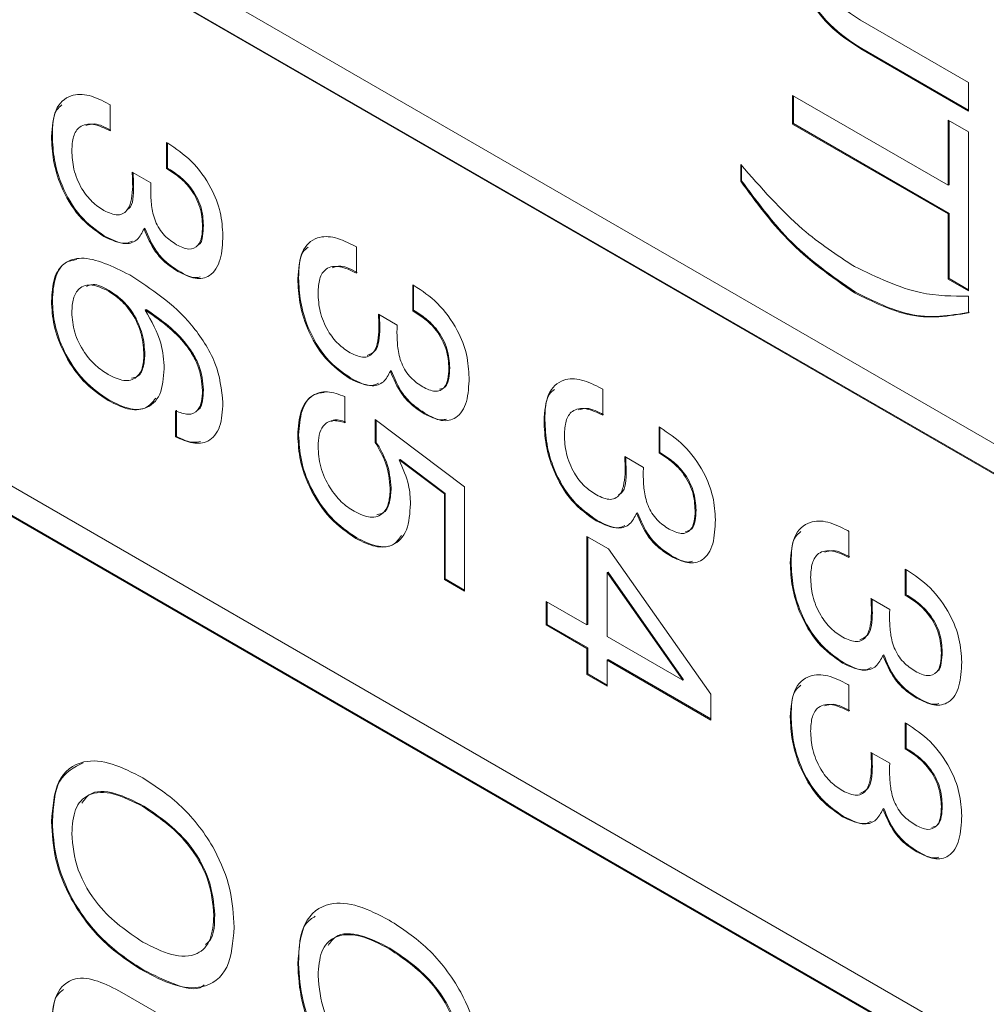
# Model space of a CAD drawing. Header units: millimetres. Extents: x 22 to 278, y 61 to 167.
# Tile 114 of 148: x 250.52 to 254.41, y 87.6 to 91.56. Entities that reach past the tile are written whole.
import ezdxf

# ---------------------------------------------------------------- set-up
doc = ezdxf.new("R2010")
doc.units = ezdxf.units.MM
doc.layers.get('0').update_dxf_attribs({"lineweight": 15})

msp = doc.modelspace()

# ---------------------------------------------------------------- linework, layer by layer
for p, q in [((242.3531, 96.8328), (264.5209, 84.0356)), ((264.5209, 83.9132), (242.3531, 96.7104)), ((264.5244, 83.9152), (242.3566, 96.7124)), ((242.3531, 94.3832), (264.5209, 81.586)), ((264.5209, 81.4635), (242.3531, 94.2607)), ((264.5244, 81.4656), (242.3566, 94.2628)), ((253.9048, 91.5565), (254.3385, 91.3061)), ((253.9093, 91.4428), (253.9058, 91.4407)), ((254.3385, 91.1909), (253.9058, 91.4407)), ((254.3385, 91.195), (253.9093, 91.4428)), ((254.3385, 91.3061), (254.3385, 91.1909)), ((253.6314, 91.2537), (254.2569, 90.8926)), ((253.6314, 91.1385), (253.6314, 91.2537)), ((253.6349, 91.1406), (253.6349, 91.2516)), ((250.8832, 91.2191), (250.8882, 91.2163)), ((250.8882, 91.2163), (250.8882, 91.1116)), ((253.6349, 91.1406), (253.6314, 91.1385)), ((254.2569, 90.7774), (253.6314, 91.1385)), ((254.2605, 90.7795), (253.6349, 91.1406)), ((254.2569, 91.1543), (254.3385, 91.1072)), ((254.2569, 90.8926), (254.2569, 91.1543)), ((254.2605, 90.8946), (254.2605, 91.1522)), ((250.656, 91.0912), (250.6525, 91.0891)), ((254.3385, 91.1072), (254.3385, 90.4686)), ((251.1148, 91.0645), (251.1197, 91.0617)), ((251.1148, 90.9598), (251.1148, 91.0645)), ((251.1184, 90.9618), (251.1184, 91.0624)), ((253.4229, 90.9087), (253.4229, 90.9762)), ((253.4264, 90.9107), (253.4264, 90.9726)), ((250.9767, 90.946), (251.0522, 90.9019)), ((250.9772, 90.942), (250.9767, 90.946)), ((250.9804, 90.9438), (250.9772, 90.942)), ((251.1184, 90.9618), (251.1148, 90.9598)), ((250.9824, 90.8907), (250.9789, 90.8886)), ((253.4264, 90.9107), (253.4229, 90.9087)), ((254.2605, 90.8946), (254.2569, 90.8926)), ((254.2605, 90.7795), (254.2569, 90.7774)), ((254.2569, 90.5157), (254.2569, 90.7774)), ((254.2605, 90.5178), (254.2605, 90.7795)), ((251.2634, 90.7304), (251.2599, 90.7284)), ((250.8661, 90.6887), (250.8626, 90.6867)), ((251.0283, 90.7198), (251.0247, 90.7177)), ((251.8732, 90.6476), (251.8781, 90.6448)), ((251.8781, 90.6448), (251.8781, 90.5401)), ((251.164, 90.5482), (251.1604, 90.5461)), ((251.646, 90.5197), (251.6424, 90.5177)), ((252.1048, 90.493), (252.1096, 90.4902)), ((252.1048, 90.3883), (252.1048, 90.493)), ((252.1083, 90.3904), (252.1083, 90.491)), ((254.2605, 90.5178), (254.2569, 90.5157)), ((254.3385, 90.4686), (254.2569, 90.5157)), ((254.3385, 90.4727), (254.2605, 90.5178)), ((250.8837, 90.4701), (250.8801, 90.468)), ((253.884, 90.4629), (253.8804, 90.4609)), ((250.656, 90.4297), (250.6525, 90.4277)), ((254.3385, 90.4477), (254.3385, 90.3801)), ((251.0331, 90.3934), (251.0296, 90.3914)), ((251.9667, 90.3745), (252.0422, 90.3304)), ((251.9671, 90.3705), (251.9667, 90.3745)), ((251.9703, 90.3723), (251.9671, 90.3705)), ((252.1083, 90.3904), (252.1048, 90.3883)), ((251.9723, 90.3192), (251.9688, 90.3172)), ((251.0277, 90.2129), (251.0242, 90.2108)), ((252.0182, 90.1483), (252.0147, 90.1462)), ((252.2534, 90.1589), (252.2498, 90.1569)), ((251.856, 90.1173), (251.8525, 90.1152)), ((251.2634, 90.0704), (251.2599, 90.0684)), ((252.8631, 90.0762), (252.8681, 90.0733)), ((252.8681, 90.0733), (252.8681, 89.9686)), ((250.8841, 90.0293), (250.8806, 90.0273)), ((251.8323, 90.0432), (251.8323, 89.9385)), ((251.1511, 89.8816), (251.1511, 89.9862)), ((251.1546, 89.8836), (251.1546, 89.9883)), ((252.1539, 89.9767), (252.1504, 89.9747)), ((251.9541, 89.9519), (252.3133, 89.6806)), ((251.9541, 89.8593), (251.9541, 89.9519)), ((251.9576, 89.8614), (251.9576, 89.9492)), ((252.6359, 89.9482), (252.6324, 89.9462)), ((253.0947, 89.9215), (253.0996, 89.9187)), ((253.0947, 89.8168), (253.0947, 89.9215)), ((253.0983, 89.8189), (253.0983, 89.9195)), ((251.1546, 89.8836), (251.1511, 89.8816)), ((251.646, 89.8895), (251.6424, 89.8874)), ((251.9576, 89.8614), (251.9541, 89.8593)), ((253.0983, 89.8189), (253.0947, 89.8168)), ((252.0535, 89.791), (252.05, 89.7889)), ((252.2317, 89.6523), (252.05, 89.7889)), ((252.2352, 89.6543), (252.0535, 89.791)), ((252.9566, 89.803), (253.0321, 89.7589)), ((252.9571, 89.799), (252.9566, 89.803)), ((252.9603, 89.8009), (252.9571, 89.799)), ((252.9623, 89.7477), (252.9588, 89.7457)), ((252.0177, 89.6764), (252.0141, 89.6743)), ((252.3133, 89.6806), (252.3133, 89.2618)), ((252.2352, 89.6543), (252.2317, 89.6523)), ((252.2317, 89.3089), (252.2317, 89.6523)), ((252.2352, 89.311), (252.2352, 89.6543)), ((253.2433, 89.5874), (253.2398, 89.5854)), ((252.846, 89.5458), (252.8425, 89.5437)), ((253.0082, 89.5768), (253.0046, 89.5747)), ((253.8531, 89.5047), (253.858, 89.5018)), ((253.858, 89.5018), (253.858, 89.3971)), ((251.8798, 89.4754), (251.8763, 89.4734)), ((252.8046, 89.4818), (252.891, 89.4319)), ((252.8046, 89.1259), (252.8046, 89.4818)), ((252.8082, 89.1279), (252.8082, 89.4798)), ((252.891, 89.4319), (253.3032, 88.8475)), ((253.1439, 89.4052), (253.1403, 89.4032)), ((253.6259, 89.3767), (253.6223, 89.3747)), ((254.0847, 89.35), (254.0895, 89.3473)), ((254.0847, 89.2453), (254.0847, 89.35)), ((254.0882, 89.2474), (254.0882, 89.348)), ((252.2352, 89.311), (252.2317, 89.3089)), ((252.3133, 89.2618), (252.2317, 89.3089)), ((252.3133, 89.2659), (252.2352, 89.311)), ((252.8898, 89.3385), (252.8862, 89.3364)), ((252.8862, 89.3364), (252.8862, 89.0788)), ((253.1898, 88.9035), (252.8862, 89.3364)), ((253.1933, 88.9056), (252.8898, 89.3385)), ((253.9466, 89.2315), (254.0221, 89.1874)), ((253.947, 89.2275), (253.9466, 89.2315)), ((253.9502, 89.2294), (253.947, 89.2275)), ((254.0882, 89.2474), (254.0847, 89.2453)), ((252.6415, 89.2201), (252.8046, 89.1259)), ((252.6415, 89.1259), (252.6415, 89.2201)), ((252.645, 89.1279), (252.645, 89.218)), ((253.9522, 89.1762), (253.9487, 89.1742)), ((252.645, 89.1279), (252.6415, 89.1259)), ((252.8046, 89.0317), (252.6415, 89.1259)), ((252.8082, 89.0337), (252.645, 89.1279)), ((252.8082, 89.1279), (252.8046, 89.1259)), ((252.8862, 89.0788), (253.1898, 88.9035)), ((252.8082, 89.0337), (252.8046, 89.0317)), ((252.8046, 88.927), (252.8046, 89.0317)), ((252.8082, 88.929), (252.8082, 89.0337)), ((253.9981, 89.0053), (253.9946, 89.0033)), ((254.2333, 89.016), (254.2297, 89.0139)), ((252.8898, 88.9866), (252.8862, 88.9846)), ((252.8862, 88.9846), (252.8862, 88.8799)), ((253.3032, 88.7438), (252.8862, 88.9846)), ((253.3032, 88.7479), (252.8898, 88.9866)), ((253.8359, 88.9743), (253.8324, 88.9722)), ((252.8082, 88.929), (252.8046, 88.927)), ((252.8862, 88.8799), (252.8046, 88.927)), ((252.8862, 88.884), (252.8082, 88.929)), ((253.1933, 88.9056), (253.1898, 88.9035)), ((253.8531, 88.887), (253.858, 88.8842)), ((253.858, 88.8842), (253.858, 88.7795)), ((253.3032, 88.8475), (253.3032, 88.7438)), ((254.1338, 88.8337), (254.1303, 88.8317)), ((253.6259, 88.7591), (253.6223, 88.757)), ((254.0847, 88.7324), (254.0895, 88.7296)), ((254.0847, 88.6277), (254.0847, 88.7324)), ((254.0882, 88.6297), (254.0882, 88.7304)), ((253.9466, 88.6139), (254.0221, 88.5698)), ((253.947, 88.6099), (253.9466, 88.6139)), ((253.9502, 88.6117), (253.947, 88.6099)), ((254.0882, 88.6297), (254.0847, 88.6277)), ((253.9522, 88.5586), (253.9487, 88.5565)), ((251.0232, 88.3981), (251.0196, 88.3961)), ((254.2333, 88.3983), (254.2297, 88.3963)), ((253.8359, 88.3566), (253.8324, 88.3546)), ((253.9981, 88.3877), (253.9946, 88.3856)), ((250.656, 88.3371), (250.6525, 88.335)), ((254.1338, 88.2161), (254.1303, 88.214)), ((251.3087, 87.9603), (251.3052, 87.9582)), ((252.0131, 87.8266), (252.0096, 87.8246)), ((251.646, 87.7656), (251.6424, 87.7635)), ((251.0232, 87.7386), (251.0196, 87.7366)), ((250.9359, 87.6488), (251.3687, 87.399))]:
    msp.add_line(p, q)
for points, knots in [([(253.9058, 91.4407), (253.8623, 91.4688), (253.7758, 91.5247), (253.672, 91.6704), (253.6274, 91.8169), (253.624, 91.8971), (253.6223, 91.9372)], [0, 0, 0, 0, 0.28063, 0.558736, 0.77891, 1, 1, 1, 1]), ([(253.9093, 91.4428), (253.8659, 91.4709), (253.7793, 91.5268), (253.6755, 91.6724), (253.6309, 91.8189), (253.6276, 91.8991), (253.6259, 91.9393)], [0, 0, 0, 0, 0.28063, 0.558736, 0.77891, 1, 1, 1, 1]), ([(253.713, 91.8718), (253.7147, 91.8382), (253.718, 91.7714), (253.7698, 91.666), (253.839, 91.5979), (253.8828, 91.5703), (253.9048, 91.5565)], [0, 0, 0, 0, 0.280597, 0.558183, 0.778693, 1, 1, 1, 1]), ([(250.6525, 91.0891), (250.6554, 91.1272), (250.6613, 91.2032), (250.7225, 91.2591), (250.8024, 91.26), (250.8563, 91.2327), (250.8832, 91.2191)], [0, 0, 0, 0, 0.280115, 0.559017, 0.779197, 1, 1, 1, 1]), ([(250.656, 91.0912), (250.6567, 91.1321), (250.6576, 91.1865), (250.6872, 91.2097), (250.6945, 91.2154)], [0, 0, 0, 0, 0.7535417, 1, 1, 1, 1]), ([(250.8882, 91.1116), (250.8657, 91.1223), (250.8209, 91.1437), (250.7656, 91.1353), (250.7374, 91.091), (250.7352, 91.0515), (250.7341, 91.0317)], [0, 0, 0, 0, 0.2806915, 0.5594019, 0.7792757, 1, 1, 1, 1]), ([(250.8917, 91.1136), (250.8686, 91.1257), (250.8313, 91.1453), (250.8022, 91.1361), (250.7911, 91.1326)], [0, 0, 0, 0, 0.619235, 1, 1, 1, 1]), ([(250.8626, 90.6867), (250.8284, 90.7108), (250.7601, 90.7591), (250.6895, 90.8815), (250.6567, 90.9944), (250.6539, 91.0576), (250.6525, 91.0891)], [0, 0, 0, 0, 0.279361, 0.558332, 0.778914, 1, 1, 1, 1]), ([(250.8661, 90.6887), (250.8319, 90.7129), (250.7637, 90.7611), (250.693, 90.8835), (250.6603, 90.9965), (250.6574, 91.0596), (250.656, 91.0912)], [0, 0, 0, 0, 0.279361, 0.558332, 0.778914, 1, 1, 1, 1]), ([(251.1197, 91.0617), (251.152, 91.0402), (251.2166, 90.9973), (251.2939, 90.8917), (251.3361, 90.7823), (251.3397, 90.7216), (251.3415, 90.6912)], [0, 0, 0, 0, 0.280391, 0.559399, 0.779365, 1, 1, 1, 1]), ([(250.7341, 91.0317), (250.7354, 91.0073), (250.738, 90.9586), (250.7687, 90.8824), (250.8148, 90.8229), (250.847, 90.8017), (250.8631, 90.7911)], [0, 0, 0, 0, 0.280656, 0.559744, 0.779511, 1, 1, 1, 1]), ([(253.4229, 90.9762), (253.5041, 90.8835), (253.6492, 90.7178), (253.8098, 90.6121), (253.8804, 90.5656)], [0, 0, 0, 0, 0.55997, 1, 1, 1, 1]), ([(250.9789, 90.8886), (250.9787, 90.8985), (250.9783, 90.9162), (250.9775, 90.9341), (250.9772, 90.942)], [0, 0, 0, 0, 0.559986, 1, 1, 1, 1]), ([(250.9824, 90.8907), (250.9822, 90.9006), (250.9818, 90.9182), (250.981, 90.9361), (250.9807, 90.944)], [0, 0, 0, 0, 0.559986, 1, 1, 1, 1]), ([(251.2599, 90.7284), (251.2583, 90.7534), (251.2553, 90.8032), (251.2144, 90.8799), (251.1635, 90.9293), (251.1311, 90.9496), (251.1148, 90.9598)], [0, 0, 0, 0, 0.280224, 0.558001, 0.778617, 1, 1, 1, 1]), ([(251.2634, 90.7304), (251.2619, 90.7554), (251.2588, 90.8052), (251.2179, 90.8819), (251.167, 90.9313), (251.1346, 90.9517), (251.1184, 90.9618)], [0, 0, 0, 0, 0.280224, 0.558001, 0.778617, 1, 1, 1, 1]), ([(250.8631, 90.7911), (250.8828, 90.7821), (250.922, 90.7643), (250.9728, 90.7981), (250.9766, 90.8543), (250.9789, 90.8886)], [0, 0, 0, 0, 0.280253, 0.559686, 1, 1, 1, 1]), ([(250.9521, 90.7929), (250.956, 90.7949), (250.9822, 90.8081), (250.9823, 90.8527), (250.9824, 90.8907)], [0, 0, 0, 0, 0.148643, 1, 1, 1, 1]), ([(251.0522, 90.9019), (251.0519, 90.896), (251.0514, 90.8854), (251.0514, 90.8745), (251.0514, 90.8697)], [0, 0, 0, 0, 0.559998, 1, 1, 1, 1]), ([(253.8804, 90.4609), (253.7876, 90.5252), (253.6216, 90.6402), (253.4837, 90.8265), (253.4229, 90.9087)], [0, 0, 0, 0, 0.559117, 1, 1, 1, 1]), ([(253.884, 90.4629), (253.7912, 90.5272), (253.6252, 90.6422), (253.4873, 90.8286), (253.4264, 90.9107)], [0, 0, 0, 0, 0.559117, 1, 1, 1, 1]), ([(251.0514, 90.8697), (251.0519, 90.8506), (251.0529, 90.8124), (251.0642, 90.7592), (251.0851, 90.7175), (251.1136, 90.6811), (251.1384, 90.6649), (251.1549, 90.654)], [0, 0, 0, 0, 0.250796, 0.500532, 0.62557, 0.750579, 1, 1, 1, 1]), ([(251.1549, 90.654), (251.1718, 90.6458), (251.2054, 90.6295), (251.2426, 90.6459), (251.258, 90.684), (251.2593, 90.7136), (251.2599, 90.7284)], [0, 0, 0, 0, 0.279973, 0.558282, 0.778793, 1, 1, 1, 1]), ([(251.2411, 90.6526), (251.2424, 90.653), (251.2538, 90.6572), (251.2606, 90.6876), (251.2625, 90.7161), (251.2634, 90.7304)], [0, 0, 0, 0, 0.058271, 0.528394, 1, 1, 1, 1]), ([(251.0247, 90.7177), (251.0166, 90.7018), (251.0005, 90.6699), (250.9442, 90.6492), (250.8935, 90.6725), (250.8626, 90.6867)], [0, 0, 0, 0, 0.280899, 0.561106, 1, 1, 1, 1]), ([(250.9776, 90.6686), (250.9704, 90.6652), (250.9403, 90.6508), (250.8981, 90.6724), (250.8661, 90.6887)], [0, 0, 0, 0, 0.242008, 1, 1, 1, 1]), ([(251.1604, 90.5461), (251.1448, 90.5562), (251.1136, 90.5763), (251.06, 90.6328), (251.0381, 90.6856), (251.0247, 90.7177)], [0, 0, 0, 0, 0.281418, 0.562234, 1, 1, 1, 1]), ([(251.164, 90.5482), (251.1484, 90.5583), (251.1171, 90.5784), (251.0636, 90.6348), (251.0416, 90.6876), (251.0283, 90.7198)], [0, 0, 0, 0, 0.281418, 0.562234, 1, 1, 1, 1]), ([(251.3415, 90.6912), (251.3399, 90.6576), (251.3368, 90.5906), (251.297, 90.5252), (251.2311, 90.5116), (251.184, 90.5346), (251.1604, 90.5461)], [0, 0, 0, 0, 0.280903, 0.56016, 0.779706, 1, 1, 1, 1]), ([(251.6424, 90.5177), (251.6454, 90.5557), (251.6512, 90.6317), (251.7125, 90.6876), (251.7924, 90.6885), (251.8462, 90.6613), (251.8732, 90.6476)], [0, 0, 0, 0, 0.280115, 0.559017, 0.779197, 1, 1, 1, 1]), ([(251.646, 90.5197), (251.6467, 90.5607), (251.6476, 90.615), (251.6772, 90.6382), (251.6845, 90.6439)], [0, 0, 0, 0, 0.753542, 1, 1, 1, 1]), ([(250.6525, 90.4277), (250.6544, 90.4593), (250.6583, 90.5226), (250.701, 90.5861), (250.8022, 90.6144), (250.899, 90.5661), (250.9668, 90.5323)], [0, 0, 0, 0, 0.187308, 0.373997, 0.560972, 1, 1, 1, 1]), ([(250.656, 90.4297), (250.6581, 90.4611), (250.6622, 90.5237), (250.6986, 90.5843), (250.7382, 90.5917), (250.7542, 90.5947)], [0, 0, 0, 0, 0.37456, 0.747883, 1, 1, 1, 1]), ([(250.9668, 90.5323), (251.0541, 90.4757), (251.1634, 90.4048), (251.2698, 90.2601), (251.3275, 90.1515), (251.3359, 90.0717), (251.3415, 90.0186)], [0, 0, 0, 0, 0.4994655, 0.6253099, 0.7509944, 1, 1, 1, 1]), ([(251.2499, 90.5246), (251.2444, 90.5231), (251.2198, 90.5166), (251.1884, 90.5344), (251.164, 90.5482)], [0, 0, 0, 0, 0.223995, 1, 1, 1, 1]), ([(251.8781, 90.5401), (251.8557, 90.5508), (251.8109, 90.5722), (251.7556, 90.5638), (251.7274, 90.5196), (251.7251, 90.48), (251.724, 90.4603)], [0, 0, 0, 0, 0.280691, 0.559402, 0.779276, 1, 1, 1, 1]), ([(251.8817, 90.5421), (251.8586, 90.5542), (251.8213, 90.5738), (251.7922, 90.5646), (251.7811, 90.5612)], [0, 0, 0, 0, 0.619235, 1, 1, 1, 1]), ([(253.8804, 90.5656), (253.9704, 90.5229), (254.1313, 90.4465), (254.2752, 90.4473), (254.3385, 90.4477)], [0, 0, 0, 0, 0.559388, 1, 1, 1, 1]), ([(250.8801, 90.468), (250.8581, 90.4786), (250.814, 90.4998), (250.7634, 90.4837), (250.7373, 90.4396), (250.7352, 90.401), (250.7341, 90.3817)], [0, 0, 0, 0, 0.280146, 0.559018, 0.779227, 1, 1, 1, 1]), ([(250.8837, 90.4701), (250.8609, 90.4822), (250.8265, 90.5007), (250.8013, 90.4895), (250.7928, 90.4857)], [0, 0, 0, 0, 0.661937, 1, 1, 1, 1]), ([(251.8525, 90.1152), (251.8183, 90.1394), (251.7501, 90.1876), (251.6794, 90.31), (251.6467, 90.423), (251.6439, 90.4861), (251.6424, 90.5177)], [0, 0, 0, 0, 0.279361, 0.558332, 0.778914, 1, 1, 1, 1]), ([(251.856, 90.1173), (251.8219, 90.1414), (251.7536, 90.1896), (251.683, 90.3121), (251.6502, 90.425), (251.6474, 90.4881), (251.646, 90.5197)], [0, 0, 0, 0, 0.279361, 0.558332, 0.778914, 1, 1, 1, 1]), ([(251.0242, 90.2108), (251.0226, 90.2373), (251.0195, 90.2901), (250.9835, 90.3725), (250.9322, 90.434), (250.8975, 90.4567), (250.8801, 90.468)], [0, 0, 0, 0, 0.280506, 0.559256, 0.779276, 1, 1, 1, 1]), ([(251.0277, 90.2129), (251.0262, 90.2393), (251.0231, 90.2922), (250.987, 90.3746), (250.9358, 90.436), (250.901, 90.4587), (250.8837, 90.4701)], [0, 0, 0, 0, 0.280506, 0.559256, 0.779276, 1, 1, 1, 1]), ([(251.724, 90.4603), (251.7253, 90.4358), (251.7279, 90.3871), (251.7586, 90.3109), (251.8047, 90.2514), (251.8369, 90.2302), (251.8531, 90.2196)], [0, 0, 0, 0, 0.280656, 0.559744, 0.779511, 1, 1, 1, 1]), ([(252.1096, 90.4902), (252.142, 90.4687), (252.2065, 90.4259), (252.2839, 90.3202), (252.3261, 90.2108), (252.3296, 90.1501), (252.3314, 90.1198)], [0, 0, 0, 0, 0.280391, 0.559399, 0.779365, 1, 1, 1, 1]), ([(254.3385, 90.3801), (254.2599, 90.367), (254.1193, 90.3437), (253.9535, 90.425), (253.8804, 90.4609)], [0, 0, 0, 0, 0.5597383, 1, 1, 1, 1]), ([(254.3421, 90.3822), (254.2634, 90.3691), (254.1229, 90.3457), (253.957, 90.4271), (253.884, 90.4629)], [0, 0, 0, 0, 0.5597383, 1, 1, 1, 1]), ([(250.8806, 90.0273), (250.8461, 90.0509), (250.7772, 90.098), (250.6995, 90.2154), (250.6579, 90.3311), (250.6543, 90.3954), (250.6525, 90.4277)], [0, 0, 0, 0, 0.279903, 0.559103, 0.779286, 1, 1, 1, 1]), ([(250.8841, 90.0293), (250.8496, 90.0529), (250.7808, 90.1), (250.7031, 90.2174), (250.6615, 90.3331), (250.6578, 90.3975), (250.656, 90.4297)], [0, 0, 0, 0, 0.279903, 0.559103, 0.779286, 1, 1, 1, 1]), ([(250.7341, 90.3817), (250.7361, 90.3555), (250.74, 90.3031), (250.7798, 90.2237), (250.83, 90.1649), (250.864, 90.1428), (250.881, 90.1317)], [0, 0, 0, 0, 0.279951, 0.559038, 0.779239, 1, 1, 1, 1]), ([(251.0296, 90.3914), (251.0544, 90.3466), (251.0988, 90.2663), (251.1036, 90.1895), (251.1058, 90.1555)], [0, 0, 0, 0, 0.558415, 1, 1, 1, 1]), ([(251.2599, 90.0684), (251.2568, 90.1011), (251.2521, 90.1504), (251.2169, 90.218), (251.1507, 90.3076), (251.0834, 90.3542), (251.0296, 90.3914)], [0, 0, 0, 0, 0.2489413, 0.3744101, 0.5000296, 1, 1, 1, 1]), ([(251.2634, 90.0704), (251.2603, 90.1032), (251.2557, 90.1524), (251.2204, 90.2201), (251.1543, 90.3097), (251.0869, 90.3562), (251.0331, 90.3934)], [0, 0, 0, 0, 0.2489413, 0.3744101, 0.5000296, 1, 1, 1, 1]), ([(251.9723, 90.3192), (251.9721, 90.3291), (251.9718, 90.3467), (251.971, 90.3646), (251.9706, 90.3725)], [0, 0, 0, 0, 0.559986, 1, 1, 1, 1]), ([(252.2498, 90.1569), (252.2483, 90.1819), (252.2452, 90.2317), (252.2043, 90.3084), (252.1534, 90.3578), (252.121, 90.3781), (252.1048, 90.3883)], [0, 0, 0, 0, 0.280224, 0.558001, 0.778617, 1, 1, 1, 1]), ([(252.2534, 90.1589), (252.2518, 90.1839), (252.2488, 90.2337), (252.2079, 90.3104), (252.1569, 90.3599), (252.1245, 90.3802), (252.1083, 90.3904)], [0, 0, 0, 0, 0.280224, 0.558001, 0.778617, 1, 1, 1, 1]), ([(251.9688, 90.3172), (251.9686, 90.327), (251.9682, 90.3447), (251.9675, 90.3626), (251.9671, 90.3705)], [0, 0, 0, 0, 0.559986, 1, 1, 1, 1]), ([(251.8531, 90.2196), (251.8727, 90.2107), (251.9119, 90.1928), (251.9627, 90.2267), (251.9665, 90.2828), (251.9688, 90.3172)], [0, 0, 0, 0, 0.280253, 0.559686, 1, 1, 1, 1]), ([(251.9213, 90.2091), (251.9331, 90.2139), (251.9687, 90.2284), (251.9709, 90.2829), (251.9723, 90.3192)], [0, 0, 0, 0, 0.333993, 1, 1, 1, 1]), ([(252.0422, 90.3304), (252.0419, 90.3245), (252.0414, 90.3139), (252.0413, 90.303), (252.0413, 90.2982)], [0, 0, 0, 0, 0.5599977, 1, 1, 1, 1]), ([(252.0413, 90.2982), (252.0418, 90.2791), (252.0428, 90.2409), (252.0542, 90.1877), (252.0751, 90.146), (252.1036, 90.1096), (252.1284, 90.0934), (252.1449, 90.0825)], [0, 0, 0, 0, 0.250796, 0.500532, 0.62557, 0.750579, 1, 1, 1, 1]), ([(250.881, 90.1317), (250.9022, 90.1214), (250.9446, 90.1009), (250.9939, 90.1147), (251.0206, 90.1553), (251.023, 90.1923), (251.0242, 90.2108)], [0, 0, 0, 0, 0.280269, 0.559276, 0.779344, 1, 1, 1, 1]), ([(250.9744, 90.1179), (250.9824, 90.119), (251.0046, 90.1222), (251.0237, 90.1583), (251.0264, 90.1947), (251.0277, 90.2129)], [0, 0, 0, 0, 0.221273, 0.610116, 1, 1, 1, 1]), ([(251.1058, 90.1555), (251.1028, 90.1185), (251.0968, 90.0445), (251.0366, 89.9908), (250.9595, 89.9878), (250.9069, 90.0141), (250.8806, 90.0273)], [0, 0, 0, 0, 0.279991, 0.559145, 0.779291, 1, 1, 1, 1]), ([(252.0147, 90.1462), (252.0066, 90.1303), (251.9904, 90.0984), (251.9342, 90.0777), (251.8835, 90.101), (251.8525, 90.1152)], [0, 0, 0, 0, 0.280899, 0.561106, 1, 1, 1, 1]), ([(252.1504, 89.9747), (252.1348, 89.9847), (252.1035, 90.0049), (252.05, 90.0613), (252.0281, 90.1141), (252.0147, 90.1462)], [0, 0, 0, 0, 0.281418, 0.562234, 1, 1, 1, 1]), ([(252.1539, 89.9767), (252.1383, 89.9868), (252.1071, 90.0069), (252.0535, 90.0633), (252.0316, 90.1161), (252.0182, 90.1483)], [0, 0, 0, 0, 0.281418, 0.562234, 1, 1, 1, 1]), ([(252.1449, 90.0825), (252.1617, 90.0743), (252.1954, 90.058), (252.2325, 90.0744), (252.2479, 90.1125), (252.2492, 90.1421), (252.2498, 90.1569)], [0, 0, 0, 0, 0.279973, 0.558282, 0.778793, 1, 1, 1, 1]), ([(252.2116, 90.073), (252.2201, 90.0751), (252.2394, 90.0798), (252.2512, 90.1152), (252.2526, 90.1443), (252.2534, 90.1589)], [0, 0, 0, 0, 0.279635, 0.63925, 1, 1, 1, 1]), ([(251.9676, 90.0971), (251.9603, 90.0937), (251.9303, 90.0793), (251.8881, 90.1009), (251.856, 90.1173)], [0, 0, 0, 0, 0.242008, 1, 1, 1, 1]), ([(252.3314, 90.1198), (252.3299, 90.0861), (252.3267, 90.0191), (252.287, 89.9537), (252.2211, 89.9401), (252.174, 89.9631), (252.1504, 89.9747)], [0, 0, 0, 0, 0.280903, 0.56016, 0.779706, 1, 1, 1, 1]), ([(252.6324, 89.9462), (252.6353, 89.9842), (252.6412, 90.0602), (252.7024, 90.1161), (252.7823, 90.117), (252.8362, 90.0898), (252.8631, 90.0762)], [0, 0, 0, 0, 0.280115, 0.559017, 0.779197, 1, 1, 1, 1]), ([(251.1511, 89.9862), (251.1684, 89.9795), (251.203, 89.966), (251.2412, 89.9829), (251.2579, 90.0221), (251.2592, 90.0529), (251.2599, 90.0684)], [0, 0, 0, 0, 0.280259, 0.558792, 0.779085, 1, 1, 1, 1]), ([(251.2396, 89.9896), (251.241, 89.9901), (251.2528, 89.9947), (251.2606, 90.0257), (251.2625, 90.0555), (251.2634, 90.0704)], [0, 0, 0, 0, 0.061426, 0.530052, 1, 1, 1, 1]), ([(251.6424, 89.8874), (251.6447, 89.9219), (251.6492, 89.9906), (251.6952, 90.0514), (251.7602, 90.0702), (251.8082, 90.0522), (251.8323, 90.0432)], [0, 0, 0, 0, 0.280338, 0.559784, 0.779725, 1, 1, 1, 1]), ([(251.646, 89.8895), (251.6484, 89.9235), (251.6532, 89.9915), (251.6934, 90.052), (251.7337, 90.0582), (251.748, 90.0603)], [0, 0, 0, 0, 0.3931784, 0.7851062, 1, 1, 1, 1]), ([(252.6359, 89.9482), (252.6366, 89.9892), (252.6375, 90.0435), (252.6671, 90.0667), (252.6744, 90.0724)], [0, 0, 0, 0, 0.753542, 1, 1, 1, 1]), ([(251.0713, 90.0369), (251.0593, 90.0218), (251.033, 89.9892), (250.9623, 89.9907), (250.9102, 90.0164), (250.8841, 90.0293)], [0, 0, 0, 0, 0.2988436, 0.6489742, 1, 1, 1, 1]), ([(251.3415, 90.0186), (251.3396, 89.9849), (251.3358, 89.9177), (251.2895, 89.8588), (251.2215, 89.8516), (251.1746, 89.8715), (251.1511, 89.8816)], [0, 0, 0, 0, 0.28051, 0.559389, 0.779359, 1, 1, 1, 1]), ([(252.2398, 89.9531), (252.2343, 89.9517), (252.2098, 89.9451), (252.1783, 89.9629), (252.1539, 89.9767)], [0, 0, 0, 0, 0.223995, 1, 1, 1, 1]), ([(252.8681, 89.9686), (252.8456, 89.9793), (252.8008, 90.0008), (252.7455, 89.9923), (252.7173, 89.9481), (252.7151, 89.9086), (252.714, 89.8888)], [0, 0, 0, 0, 0.280691, 0.559402, 0.779276, 1, 1, 1, 1]), ([(252.8716, 89.9706), (252.8485, 89.9827), (252.8112, 90.0023), (252.7821, 89.9931), (252.771, 89.9897)], [0, 0, 0, 0, 0.619235, 1, 1, 1, 1]), ([(251.8323, 89.9385), (251.8148, 89.9433), (251.7798, 89.953), (251.744, 89.93), (251.7265, 89.8903), (251.7249, 89.8587), (251.724, 89.8429)], [0, 0, 0, 0, 0.279683, 0.558942, 0.779277, 1, 1, 1, 1]), ([(251.8358, 89.9405), (251.8173, 89.9473), (251.7949, 89.9556), (251.7801, 89.9455), (251.7775, 89.9437)], [0, 0, 0, 0, 0.821929, 1, 1, 1, 1]), ([(252.8425, 89.5437), (252.8083, 89.5679), (252.74, 89.6161), (252.6694, 89.7385), (252.6366, 89.8515), (252.6338, 89.9146), (252.6324, 89.9462)], [0, 0, 0, 0, 0.279361, 0.558332, 0.778914, 1, 1, 1, 1]), ([(252.846, 89.5458), (252.8118, 89.5699), (252.7436, 89.6181), (252.6729, 89.7406), (252.6401, 89.8535), (252.6373, 89.9166), (252.6359, 89.9482)], [0, 0, 0, 0, 0.279361, 0.558332, 0.778914, 1, 1, 1, 1]), ([(253.0996, 89.9187), (253.1319, 89.8972), (253.1965, 89.8544), (253.2738, 89.7488), (253.316, 89.6393), (253.3196, 89.5786), (253.3214, 89.5483)], [0, 0, 0, 0, 0.280391, 0.559399, 0.779365, 1, 1, 1, 1]), ([(251.251, 89.8628), (251.2422, 89.861), (251.2136, 89.8554), (251.1787, 89.8721), (251.1546, 89.8836)], [0, 0, 0, 0, 0.310703, 1, 1, 1, 1]), ([(251.8763, 89.4734), (251.8407, 89.4978), (251.7697, 89.5467), (251.6899, 89.6685), (251.6479, 89.7878), (251.6443, 89.8542), (251.6424, 89.8874)], [0, 0, 0, 0, 0.279853, 0.558986, 0.77924, 1, 1, 1, 1]), ([(251.8798, 89.4754), (251.8443, 89.4999), (251.7732, 89.5487), (251.6935, 89.6705), (251.6514, 89.7899), (251.6478, 89.8562), (251.646, 89.8895)], [0, 0, 0, 0, 0.279853, 0.558986, 0.77924, 1, 1, 1, 1]), ([(252.0141, 89.6743), (252.011, 89.7088), (252.0053, 89.7704), (251.9697, 89.8321), (251.9541, 89.8593)], [0, 0, 0, 0, 0.559183, 1, 1, 1, 1]), ([(252.0177, 89.6764), (252.0145, 89.7108), (252.0088, 89.7724), (251.9733, 89.8341), (251.9576, 89.8614)], [0, 0, 0, 0, 0.559183, 1, 1, 1, 1]), ([(252.714, 89.8888), (252.7153, 89.8643), (252.7179, 89.8156), (252.7486, 89.7394), (252.7947, 89.6799), (252.8269, 89.6587), (252.843, 89.6481)], [0, 0, 0, 0, 0.280656, 0.559744, 0.779511, 1, 1, 1, 1]), ([(251.724, 89.8429), (251.7258, 89.8162), (251.7292, 89.7628), (251.7662, 89.6807), (251.8163, 89.6171), (251.8513, 89.594), (251.8688, 89.5824)], [0, 0, 0, 0, 0.28028, 0.559528, 0.779473, 1, 1, 1, 1]), ([(253.2433, 89.5874), (253.2418, 89.6124), (253.2387, 89.6622), (253.1978, 89.7389), (253.1469, 89.7884), (253.1145, 89.8087), (253.0983, 89.8189)], [0, 0, 0, 0, 0.280224, 0.558001, 0.778617, 1, 1, 1, 1]), ([(252.05, 89.7889), (252.065, 89.7547), (252.0919, 89.6934), (252.0946, 89.6369), (252.0957, 89.612)], [0, 0, 0, 0, 0.558768, 1, 1, 1, 1]), ([(252.9588, 89.7457), (252.9586, 89.7556), (252.9582, 89.7732), (252.9574, 89.7911), (252.9571, 89.799)], [0, 0, 0, 0, 0.559986, 1, 1, 1, 1]), ([(252.9623, 89.7477), (252.9621, 89.7576), (252.9617, 89.7753), (252.9609, 89.7932), (252.9606, 89.801)], [0, 0, 0, 0, 0.559986, 1, 1, 1, 1]), ([(253.2398, 89.5854), (253.2382, 89.6104), (253.2352, 89.6602), (253.1943, 89.7369), (253.1434, 89.7863), (253.111, 89.8067), (253.0947, 89.8168)], [0, 0, 0, 0, 0.280224, 0.558001, 0.778617, 1, 1, 1, 1]), ([(252.843, 89.6481), (252.8627, 89.6392), (252.9019, 89.6214), (252.9527, 89.6552), (252.9565, 89.7113), (252.9588, 89.7457)], [0, 0, 0, 0, 0.280253, 0.559686, 1, 1, 1, 1]), ([(252.932, 89.65), (252.9359, 89.6519), (252.9621, 89.6652), (252.9622, 89.7098), (252.9623, 89.7477)], [0, 0, 0, 0, 0.148643, 1, 1, 1, 1]), ([(253.0321, 89.7589), (253.0318, 89.753), (253.0313, 89.7424), (253.0313, 89.7315), (253.0313, 89.7267)], [0, 0, 0, 0, 0.5599977, 1, 1, 1, 1]), ([(253.0313, 89.7267), (253.0318, 89.7076), (253.0328, 89.6694), (253.0441, 89.6162), (253.065, 89.5745), (253.0935, 89.5381), (253.1183, 89.5219), (253.1348, 89.511)], [0, 0, 0, 0, 0.250796, 0.500532, 0.62557, 0.750579, 1, 1, 1, 1]), ([(251.8688, 89.5824), (251.8912, 89.5717), (251.9359, 89.5503), (251.9866, 89.5687), (252.011, 89.6155), (252.0131, 89.6547), (252.0141, 89.6743)], [0, 0, 0, 0, 0.280047, 0.558892, 0.779158, 1, 1, 1, 1]), ([(251.9604, 89.5688), (251.9708, 89.5708), (251.9957, 89.5756), (252.0142, 89.6185), (252.0165, 89.6571), (252.0177, 89.6764)], [0, 0, 0, 0, 0.259607, 0.629319, 1, 1, 1, 1]), ([(252.0957, 89.612), (252.0931, 89.5747), (252.0878, 89.5002), (252.0317, 89.4411), (251.9554, 89.4342), (251.9027, 89.4603), (251.8763, 89.4734)], [0, 0, 0, 0, 0.280328, 0.559443, 0.779442, 1, 1, 1, 1]), ([(253.1348, 89.511), (253.1517, 89.5029), (253.1853, 89.4865), (253.2225, 89.5029), (253.2379, 89.541), (253.2392, 89.5706), (253.2398, 89.5854)], [0, 0, 0, 0, 0.279973, 0.558282, 0.778793, 1, 1, 1, 1]), ([(253.2016, 89.5016), (253.21, 89.5036), (253.2294, 89.5083), (253.2411, 89.5437), (253.2426, 89.5729), (253.2433, 89.5874)], [0, 0, 0, 0, 0.279635, 0.63925, 1, 1, 1, 1]), ([(253.0046, 89.5747), (252.9965, 89.5588), (252.9804, 89.5269), (252.9241, 89.5062), (252.8734, 89.5295), (252.8425, 89.5437)], [0, 0, 0, 0, 0.280899, 0.561106, 1, 1, 1, 1]), ([(252.9575, 89.5257), (252.9503, 89.5222), (252.9202, 89.5078), (252.878, 89.5294), (252.846, 89.5458)], [0, 0, 0, 0, 0.242008, 1, 1, 1, 1]), ([(253.1403, 89.4032), (253.1247, 89.4132), (253.0935, 89.4334), (253.0399, 89.4898), (253.018, 89.5426), (253.0046, 89.5747)], [0, 0, 0, 0, 0.281418, 0.562234, 1, 1, 1, 1]), ([(253.1439, 89.4052), (253.1282, 89.4153), (253.097, 89.4354), (253.0435, 89.4918), (253.0215, 89.5446), (253.0082, 89.5768)], [0, 0, 0, 0, 0.281418, 0.562234, 1, 1, 1, 1]), ([(253.3214, 89.5483), (253.3198, 89.5146), (253.3167, 89.4476), (253.2769, 89.3822), (253.211, 89.3686), (253.1639, 89.3916), (253.1403, 89.4032)], [0, 0, 0, 0, 0.280903, 0.56016, 0.779706, 1, 1, 1, 1]), ([(253.6223, 89.3747), (253.6253, 89.4127), (253.6311, 89.4887), (253.6924, 89.5446), (253.7723, 89.5455), (253.8261, 89.5183), (253.8531, 89.5047)], [0, 0, 0, 0, 0.280115, 0.559017, 0.779197, 1, 1, 1, 1]), ([(252.0593, 89.4851), (252.0493, 89.4711), (252.0259, 89.4385), (251.9581, 89.4373), (251.906, 89.4627), (251.8798, 89.4754)], [0, 0, 0, 0, 0.272355, 0.635716, 1, 1, 1, 1]), ([(253.6259, 89.3767), (253.6266, 89.4177), (253.6275, 89.472), (253.6571, 89.4952), (253.6644, 89.5009)], [0, 0, 0, 0, 0.753542, 1, 1, 1, 1]), ([(253.858, 89.3971), (253.8356, 89.4079), (253.7908, 89.4293), (253.7355, 89.4208), (253.7073, 89.3766), (253.705, 89.3371), (253.7039, 89.3173)], [0, 0, 0, 0, 0.280691, 0.559402, 0.779276, 1, 1, 1, 1]), ([(253.8616, 89.3992), (253.8385, 89.4113), (253.8012, 89.4308), (253.7721, 89.4217), (253.761, 89.4182)], [0, 0, 0, 0, 0.6192354, 1, 1, 1, 1]), ([(253.2298, 89.3816), (253.2243, 89.3802), (253.1997, 89.3736), (253.1683, 89.3914), (253.1439, 89.4052)], [0, 0, 0, 0, 0.223995, 1, 1, 1, 1]), ([(253.8324, 88.9722), (253.7982, 88.9964), (253.73, 89.0446), (253.6593, 89.167), (253.6266, 89.28), (253.6238, 89.3431), (253.6223, 89.3747)], [0, 0, 0, 0, 0.279361, 0.558332, 0.778914, 1, 1, 1, 1]), ([(253.8359, 88.9743), (253.8018, 88.9984), (253.7335, 89.0467), (253.6629, 89.1691), (253.6301, 89.282), (253.6273, 89.3451), (253.6259, 89.3767)], [0, 0, 0, 0, 0.279361, 0.558332, 0.778914, 1, 1, 1, 1]), ([(254.0895, 89.3473), (254.1219, 89.3258), (254.1864, 89.2829), (254.2638, 89.1773), (254.306, 89.0678), (254.3095, 89.0072), (254.3113, 88.9768)], [0, 0, 0, 0, 0.280391, 0.559399, 0.779365, 1, 1, 1, 1]), ([(253.7039, 89.3173), (253.7052, 89.2929), (253.7078, 89.2441), (253.7385, 89.1679), (253.7846, 89.1085), (253.8168, 89.0872), (253.833, 89.0766)], [0, 0, 0, 0, 0.280656, 0.559744, 0.779511, 1, 1, 1, 1]), ([(253.9487, 89.1742), (253.9485, 89.1841), (253.9481, 89.2017), (253.9474, 89.2196), (253.947, 89.2275)], [0, 0, 0, 0, 0.559986, 1, 1, 1, 1]), ([(253.9522, 89.1762), (253.952, 89.1861), (253.9517, 89.2038), (253.9509, 89.2217), (253.9505, 89.2295)], [0, 0, 0, 0, 0.559986, 1, 1, 1, 1]), ([(254.2297, 89.0139), (254.2282, 89.0389), (254.2251, 89.0887), (254.1842, 89.1654), (254.1333, 89.2148), (254.1009, 89.2352), (254.0847, 89.2453)], [0, 0, 0, 0, 0.280224, 0.558001, 0.778617, 1, 1, 1, 1]), ([(254.2333, 89.016), (254.2317, 89.041), (254.2287, 89.0907), (254.1878, 89.1675), (254.1368, 89.2169), (254.1044, 89.2372), (254.0882, 89.2474)], [0, 0, 0, 0, 0.280224, 0.558001, 0.778617, 1, 1, 1, 1]), ([(254.0221, 89.1874), (254.0218, 89.1815), (254.0213, 89.1709), (254.0212, 89.16), (254.0212, 89.1552)], [0, 0, 0, 0, 0.5599977, 1, 1, 1, 1]), ([(253.833, 89.0766), (253.8526, 89.0677), (253.8918, 89.0499), (253.9426, 89.0837), (253.9464, 89.1398), (253.9487, 89.1742)], [0, 0, 0, 0, 0.280253, 0.559686, 1, 1, 1, 1]), ([(253.9012, 89.0661), (253.913, 89.071), (253.9486, 89.0854), (253.9508, 89.1399), (253.9522, 89.1762)], [0, 0, 0, 0, 0.333993, 1, 1, 1, 1]), ([(254.0212, 89.1552), (254.0217, 89.1361), (254.0227, 89.098), (254.0341, 89.0447), (254.055, 89.003), (254.0835, 88.9667), (254.1083, 88.9504), (254.1248, 88.9396)], [0, 0, 0, 0, 0.250796, 0.500532, 0.62557, 0.750579, 1, 1, 1, 1]), ([(253.9946, 89.0033), (253.9865, 88.9873), (253.9703, 88.9554), (253.9141, 88.9347), (253.8634, 88.958), (253.8324, 88.9722)], [0, 0, 0, 0, 0.280899, 0.561106, 1, 1, 1, 1]), ([(254.1303, 88.8317), (254.1147, 88.8418), (254.0834, 88.8619), (254.0299, 88.9183), (254.008, 88.9711), (253.9946, 89.0033)], [0, 0, 0, 0, 0.281418, 0.562234, 1, 1, 1, 1]), ([(254.1338, 88.8337), (254.1182, 88.8438), (254.087, 88.8639), (254.0334, 88.9204), (254.0115, 88.9731), (253.9981, 89.0053)], [0, 0, 0, 0, 0.281418, 0.562234, 1, 1, 1, 1]), ([(254.1248, 88.9396), (254.1416, 88.9314), (254.1753, 88.9151), (254.2124, 88.9314), (254.2278, 88.9696), (254.2291, 88.9991), (254.2297, 89.0139)], [0, 0, 0, 0, 0.279973, 0.558282, 0.778793, 1, 1, 1, 1]), ([(254.211, 88.9381), (254.2122, 88.9386), (254.2236, 88.9428), (254.2305, 88.9732), (254.2323, 89.0017), (254.2333, 89.016)], [0, 0, 0, 0, 0.058271, 0.528394, 1, 1, 1, 1]), ([(253.9475, 88.9542), (253.9402, 88.9507), (253.9102, 88.9363), (253.868, 88.9579), (253.8359, 88.9743)], [0, 0, 0, 0, 0.242008, 1, 1, 1, 1]), ([(254.3113, 88.9768), (254.3098, 88.9432), (254.3066, 88.8761), (254.2669, 88.8107), (254.201, 88.7971), (254.1539, 88.8201), (254.1303, 88.8317)], [0, 0, 0, 0, 0.280903, 0.56016, 0.779706, 1, 1, 1, 1]), ([(253.6223, 88.757), (253.6253, 88.7951), (253.6311, 88.8711), (253.6924, 88.927), (253.7723, 88.9279), (253.8261, 88.9007), (253.8531, 88.887)], [0, 0, 0, 0, 0.280115, 0.559017, 0.779197, 1, 1, 1, 1]), ([(253.6259, 88.7591), (253.6266, 88.8), (253.6275, 88.8544), (253.6571, 88.8776), (253.6644, 88.8833)], [0, 0, 0, 0, 0.753542, 1, 1, 1, 1]), ([(254.2197, 88.8101), (254.2142, 88.8087), (254.1897, 88.8022), (254.1582, 88.8199), (254.1338, 88.8337)], [0, 0, 0, 0, 0.223995, 1, 1, 1, 1]), ([(253.858, 88.7795), (253.8356, 88.7902), (253.7908, 88.8116), (253.7355, 88.8032), (253.7073, 88.759), (253.705, 88.7194), (253.7039, 88.6996)], [0, 0, 0, 0, 0.280691, 0.559402, 0.779276, 1, 1, 1, 1]), ([(253.8616, 88.7815), (253.8385, 88.7936), (253.8012, 88.8132), (253.7721, 88.804), (253.761, 88.8005)], [0, 0, 0, 0, 0.619235, 1, 1, 1, 1]), ([(253.8324, 88.3546), (253.7982, 88.3787), (253.73, 88.427), (253.6593, 88.5494), (253.6266, 88.6623), (253.6238, 88.7255), (253.6223, 88.757)], [0, 0, 0, 0, 0.279361, 0.558332, 0.778914, 1, 1, 1, 1]), ([(253.8359, 88.3566), (253.8018, 88.3808), (253.7335, 88.429), (253.6629, 88.5514), (253.6301, 88.6644), (253.6273, 88.7275), (253.6259, 88.7591)], [0, 0, 0, 0, 0.279361, 0.558332, 0.778914, 1, 1, 1, 1]), ([(254.0895, 88.7296), (254.1219, 88.7081), (254.1864, 88.6652), (254.2638, 88.5596), (254.306, 88.4502), (254.3095, 88.3895), (254.3113, 88.3591)], [0, 0, 0, 0, 0.2803906, 0.559399, 0.7793652, 1, 1, 1, 1]), ([(253.7039, 88.6996), (253.7052, 88.6752), (253.7078, 88.6265), (253.7385, 88.5503), (253.7846, 88.4908), (253.8168, 88.4696), (253.833, 88.459)], [0, 0, 0, 0, 0.280656, 0.559744, 0.779511, 1, 1, 1, 1]), ([(253.9487, 88.5565), (253.9485, 88.5664), (253.9481, 88.5841), (253.9474, 88.602), (253.947, 88.6099)], [0, 0, 0, 0, 0.559986, 1, 1, 1, 1]), ([(253.9522, 88.5586), (253.952, 88.5685), (253.9517, 88.5861), (253.9509, 88.604), (253.9505, 88.6119)], [0, 0, 0, 0, 0.559986, 1, 1, 1, 1]), ([(254.2297, 88.3963), (254.2282, 88.4213), (254.2251, 88.4711), (254.1842, 88.5478), (254.1333, 88.5972), (254.1009, 88.6175), (254.0847, 88.6277)], [0, 0, 0, 0, 0.280224, 0.558001, 0.778617, 1, 1, 1, 1]), ([(254.2333, 88.3983), (254.2317, 88.4233), (254.2287, 88.4731), (254.1878, 88.5498), (254.1368, 88.5992), (254.1044, 88.6196), (254.0882, 88.6297)], [0, 0, 0, 0, 0.280224, 0.558001, 0.778617, 1, 1, 1, 1]), ([(250.6525, 88.335), (250.6572, 88.3937), (250.6664, 88.5109), (250.7685, 88.5876), (250.8954, 88.5753), (250.9782, 88.5326), (251.0196, 88.5112)], [0, 0, 0, 0, 0.279975, 0.558537, 0.77894, 1, 1, 1, 1]), ([(250.656, 88.3371), (250.6599, 88.3975), (250.6674, 88.5143), (250.7436, 88.5535), (250.7803, 88.5723)], [0, 0, 0, 0, 0.517554, 1, 1, 1, 1]), ([(253.833, 88.459), (253.8526, 88.45), (253.8918, 88.4322), (253.9426, 88.466), (253.9464, 88.5222), (253.9487, 88.5565)], [0, 0, 0, 0, 0.280253, 0.559686, 1, 1, 1, 1]), ([(253.9012, 88.4485), (253.913, 88.4533), (253.9486, 88.4678), (253.9508, 88.5223), (253.9522, 88.5586)], [0, 0, 0, 0, 0.333993, 1, 1, 1, 1]), ([(254.0221, 88.5698), (254.0218, 88.5639), (254.0213, 88.5533), (254.0212, 88.5424), (254.0212, 88.5376)], [0, 0, 0, 0, 0.5599977, 1, 1, 1, 1]), ([(254.0212, 88.5376), (254.0217, 88.5185), (254.0227, 88.4803), (254.0341, 88.4271), (254.055, 88.3854), (254.0835, 88.349), (254.1083, 88.3328), (254.1248, 88.3219)], [0, 0, 0, 0, 0.250796, 0.500532, 0.62557, 0.750579, 1, 1, 1, 1]), ([(251.0196, 88.5112), (251.0725, 88.4768), (251.178, 88.4081), (251.3084, 88.2397), (251.3783, 88.0598), (251.384, 87.9607), (251.3868, 87.9111)], [0, 0, 0, 0, 0.280656, 0.559563, 0.779404, 1, 1, 1, 1]), ([(251.0196, 88.3961), (250.9804, 88.4162), (250.9021, 88.4565), (250.8017, 88.4549), (250.7415, 88.3909), (250.7365, 88.3223), (250.7341, 88.2879)], [0, 0, 0, 0, 0.2809153, 0.5602205, 0.7797539, 1, 1, 1, 1]), ([(251.0232, 88.3981), (250.9844, 88.4177), (250.907, 88.4568), (250.8128, 88.4625), (250.7837, 88.4223), (250.7746, 88.4098)], [0, 0, 0, 0, 0.40848, 0.814619, 1, 1, 1, 1]), ([(251.3052, 87.9582), (251.301, 88.0063), (251.2925, 88.1024), (251.184, 88.2855), (251.082, 88.3541), (251.0196, 88.3961)], [0, 0, 0, 0, 0.280387, 0.559941, 1, 1, 1, 1]), ([(251.3087, 87.9603), (251.3045, 88.0084), (251.296, 88.1045), (251.1875, 88.2875), (251.0855, 88.3561), (251.0232, 88.3981)], [0, 0, 0, 0, 0.280387, 0.559941, 1, 1, 1, 1]), ([(254.1248, 88.3219), (254.1416, 88.3137), (254.1753, 88.2974), (254.2124, 88.3138), (254.2278, 88.3519), (254.2291, 88.3815), (254.2297, 88.3963)], [0, 0, 0, 0, 0.279973, 0.558282, 0.778793, 1, 1, 1, 1]), ([(254.1915, 88.3124), (254.2, 88.3145), (254.2193, 88.3192), (254.2311, 88.3546), (254.2325, 88.3837), (254.2333, 88.3983)], [0, 0, 0, 0, 0.279635, 0.63925, 1, 1, 1, 1]), ([(253.9946, 88.3856), (253.9865, 88.3697), (253.9703, 88.3378), (253.9141, 88.3171), (253.8634, 88.3404), (253.8324, 88.3546)], [0, 0, 0, 0, 0.280899, 0.561106, 1, 1, 1, 1]), ([(253.9475, 88.3365), (253.9402, 88.3331), (253.9102, 88.3187), (253.868, 88.3403), (253.8359, 88.3566)], [0, 0, 0, 0, 0.242008, 1, 1, 1, 1]), ([(254.1303, 88.214), (254.1147, 88.2241), (254.0834, 88.2442), (254.0299, 88.3007), (254.008, 88.3535), (253.9946, 88.3856)], [0, 0, 0, 0, 0.281418, 0.562234, 1, 1, 1, 1]), ([(254.1338, 88.2161), (254.1182, 88.2262), (254.087, 88.2463), (254.0334, 88.3027), (254.0115, 88.3555), (253.9981, 88.3877)], [0, 0, 0, 0, 0.281418, 0.562234, 1, 1, 1, 1]), ([(254.3113, 88.3591), (254.3098, 88.3255), (254.3066, 88.2585), (254.2669, 88.1931), (254.201, 88.1795), (254.1539, 88.2025), (254.1303, 88.214)], [0, 0, 0, 0, 0.280903, 0.56016, 0.779706, 1, 1, 1, 1]), ([(251.0196, 87.7366), (250.9669, 87.7709), (250.8616, 87.8393), (250.7313, 88.007), (250.6611, 88.1865), (250.6554, 88.2855), (250.6525, 88.335)], [0, 0, 0, 0, 0.2806789, 0.5596353, 0.7794046, 1, 1, 1, 1]), ([(251.0232, 87.7386), (250.9704, 87.7729), (250.8651, 87.8413), (250.7348, 88.0091), (250.6646, 88.1886), (250.6589, 88.2875), (250.656, 88.3371)], [0, 0, 0, 0, 0.2806789, 0.5596353, 0.7794046, 1, 1, 1, 1]), ([(250.7341, 88.2879), (250.7384, 88.2399), (250.747, 88.1439), (250.8559, 87.9619), (250.9575, 87.8935), (251.0196, 87.8517)], [0, 0, 0, 0, 0.280273, 0.559939, 1, 1, 1, 1]), ([(254.2197, 88.1925), (254.2142, 88.191), (254.1897, 88.1845), (254.1582, 88.2023), (254.1338, 88.2161)], [0, 0, 0, 0, 0.223995, 1, 1, 1, 1]), ([(251.6424, 87.7635), (251.6471, 87.8223), (251.6564, 87.9394), (251.7584, 88.0161), (251.8853, 88.0038), (251.9681, 87.9611), (252.0096, 87.9397)], [0, 0, 0, 0, 0.2799747, 0.5585368, 0.7789397, 1, 1, 1, 1]), ([(251.2722, 87.8417), (251.2799, 87.8487), (251.3067, 87.873), (251.3079, 87.924), (251.3087, 87.9603)], [0, 0, 0, 0, 0.288445, 1, 1, 1, 1]), ([(251.0196, 87.8517), (251.0588, 87.8315), (251.1369, 87.7913), (251.2374, 87.792), (251.2977, 87.8556), (251.3027, 87.924), (251.3052, 87.9582)], [0, 0, 0, 0, 0.28094, 0.560286, 0.779784, 1, 1, 1, 1]), ([(251.646, 87.7656), (251.6473, 87.8289), (251.6491, 87.9153), (251.6994, 87.9469), (251.7129, 87.9553)], [0, 0, 0, 0, 0.732905, 1, 1, 1, 1]), ([(252.0096, 87.9397), (252.0625, 87.9053), (252.168, 87.8366), (252.2984, 87.6682), (252.3683, 87.4883), (252.3739, 87.3893), (252.3768, 87.3396)], [0, 0, 0, 0, 0.280656, 0.559563, 0.779404, 1, 1, 1, 1]), ([(251.3868, 87.9111), (251.3822, 87.8525), (251.3729, 87.7354), (251.2706, 87.6596), (251.1438, 87.6722), (251.0611, 87.7151), (251.0196, 87.7366)], [0, 0, 0, 0, 0.2799495, 0.5584674, 0.7789101, 1, 1, 1, 1]), ([(252.0096, 87.8246), (251.9703, 87.8448), (251.8921, 87.885), (251.7917, 87.8834), (251.7314, 87.8194), (251.7265, 87.7508), (251.724, 87.7164)], [0, 0, 0, 0, 0.280915, 0.560221, 0.779754, 1, 1, 1, 1]), ([(252.0131, 87.8266), (251.9743, 87.8462), (251.897, 87.8853), (251.8028, 87.891), (251.7737, 87.8509), (251.7646, 87.8383)], [0, 0, 0, 0, 0.40848, 0.814619, 1, 1, 1, 1]), ([(252.2952, 87.3867), (252.2909, 87.4349), (252.2825, 87.5309), (252.1739, 87.714), (252.072, 87.7826), (252.0096, 87.8246)], [0, 0, 0, 0, 0.280387, 0.559941, 1, 1, 1, 1]), ([(252.2987, 87.3888), (252.2945, 87.4369), (252.286, 87.533), (252.1775, 87.716), (252.0755, 87.7847), (252.0131, 87.8266)], [0, 0, 0, 0, 0.280387, 0.559941, 1, 1, 1, 1]), ([(252.0096, 87.1651), (251.9568, 87.1994), (251.8515, 87.2678), (251.7213, 87.4355), (251.651, 87.6151), (251.6453, 87.714), (251.6424, 87.7635)], [0, 0, 0, 0, 0.280679, 0.559635, 0.779405, 1, 1, 1, 1]), ([(252.0131, 87.1671), (251.9603, 87.2014), (251.8551, 87.2698), (251.7248, 87.4376), (251.6545, 87.6171), (251.6488, 87.716), (251.646, 87.7656)], [0, 0, 0, 0, 0.280679, 0.559635, 0.779405, 1, 1, 1, 1]), ([(251.2662, 87.6791), (251.264, 87.6773), (251.2357, 87.6537), (251.1443, 87.6793), (251.0636, 87.7188), (251.0232, 87.7386)], [0, 0, 0, 0, 0.040247, 0.51942, 1, 1, 1, 1]), ([(250.6525, 87.5067), (250.6551, 87.5536), (250.6601, 87.6469), (250.7362, 87.7153), (250.8382, 87.7), (250.9033, 87.6659), (250.9359, 87.6488)], [0, 0, 0, 0, 0.280565, 0.558332, 0.778736, 1, 1, 1, 1]), ([(251.724, 87.7164), (251.7283, 87.6684), (251.737, 87.5725), (251.8459, 87.3904), (251.9475, 87.322), (252.0096, 87.2802)], [0, 0, 0, 0, 0.280273, 0.559939, 1, 1, 1, 1]), ([(250.656, 87.5087), (250.6556, 87.5596), (250.6551, 87.6272), (250.6922, 87.6539), (250.7013, 87.6604)], [0, 0, 0, 0, 0.753628, 1, 1, 1, 1])]:
    msp.add_open_spline(points, degree=3, knots=knots)

doc.saveas('drawing.dxf')
